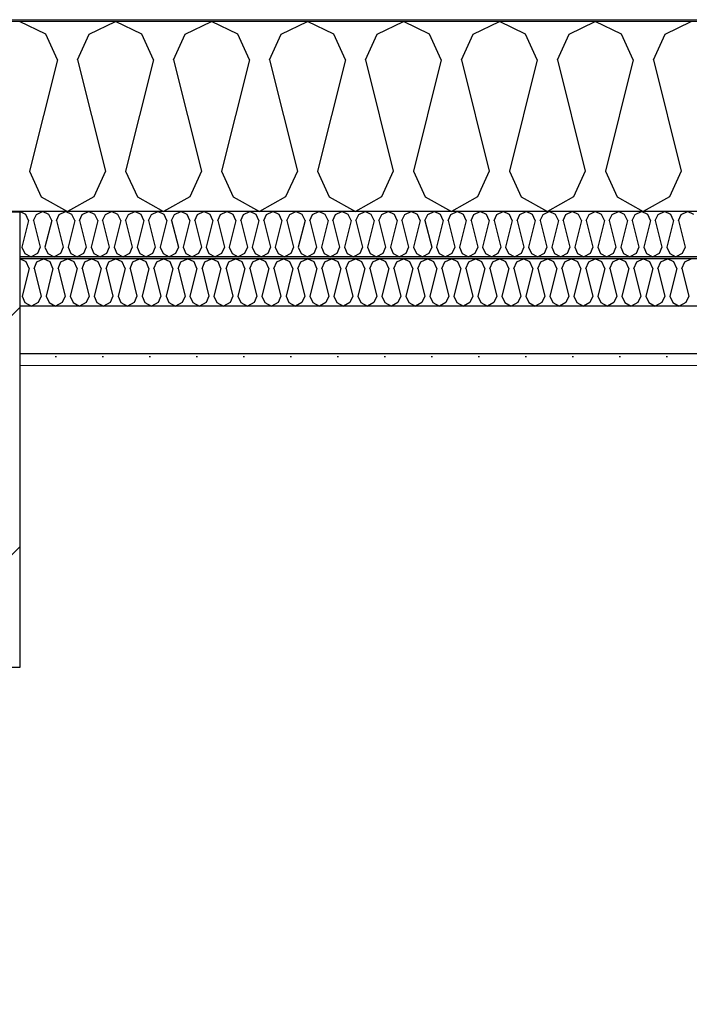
# Model space of a CAD drawing. Header units: millimetres. Extents: x -8544 to 51179, y -2070 to 23603.
# Tile 152 of 174: x 35512 to 36224, y 7279 to 8325. Entities that reach past the tile are written whole.
import ezdxf

# ---------------------------------------------------------------- set-up
doc = ezdxf.new("R2010")
doc.units = ezdxf.units.MM
doc.header["$LTSCALE"] = 0.5
doc.header["$MEASUREMENT"] = 0
doc.linetypes.add('PLINE', pattern=[0])
for name, color, linetype in [('223- Bjelker', 7, 'Continuous'), ('223- Bjelker (Skravur)', 7, 'Continuous'), ('256- Faste himlinger og overflatebehandling (Skravur)(Nye konstruksjoner)', 7, 'Continuous'), ('256- Faste himlinger og overflatebehandling(Nye konstruksjoner)', 7, 'Continuous'), ('261- Primærkonstruksjon (tak)', 7, 'Continuous'), ('261- Primærkonstruksjon (tak) (Skravur)', 7, 'Continuous'), ('262- Taktekking (Skravur)(Nye konstruksjoner)', 7, 'Continuous'), ('832- Tekst bygning(Nye konstruksjoner)', 7, 'Continuous')]:
    doc.layers.add(name, color=color, linetype=linetype)
doc.layers.add('236- Innvendig kledning og overflate(Nye konstruksjoner)', color=7, linetype='Continuous', lineweight=0)
doc.layers.add('262- Taktekking(Nye konstruksjoner)', color=7, linetype='Continuous', lineweight=0)
doc.dimstyles.new('GENERATED_STYLE__2', dxfattribs={"dimtxt": 0.18, "dimasz": 182.4, "dimexe": 0.18, "dimexo": 0.0625, "dimgap": 0, "dimtad": 0, "dimtih": 1, "dimtoh": 1, "dimdec": 4, "dimzin": 0, "dimdsep": 46, "dimcen": 0.09, "dimadec": 0, "dimazin": 0, "dimtfac": 1, "dimtdec": 4, "dimtmove": 0, "dimatfit": 3, "dimldrblk": 'ARROWHEAD_5', "dimfxl": 1, "dimtolj": 1, "dimtzin": 0, "dimarcsym": 0})

# ---------------------------------------------------------------- blocks, each defined once
blk = doc.blocks.new('*X10')
at = {"layer": '261- Primærkonstruksjon (tak) (Skravur)', "linetype": 'PLINE'}
for p, q in [((35539.5, 8310.2), (35511.7, 8323.4)), ((35585.8, 8310.2), (35613.7, 8323.4)), ((35641.6, 8310.2), (35613.7, 8323.4)), ((35687.9, 8310.2), (35715.7, 8323.4)), ((35743.6, 8310.2), (35715.7, 8323.4)), ((35789.9, 8310.2), (35817.8, 8323.4)), ((35845.7, 8310.2), (35817.8, 8323.4)), ((35892, 8310.2), (35919.8, 8323.4)), ((35947.7, 8310.2), (35919.8, 8323.4)), ((35994, 8310.2), (36021.9, 8323.4)), ((36049.7, 8310.2), (36021.9, 8323.4)), ((36096.1, 8310.2), (36123.9, 8323.4)), ((36151.8, 8310.2), (36123.9, 8323.4)), ((36198.1, 8310.2), (36226, 8323.4)), ((35552, 8282.9), (35539.5, 8310.2)), ((35573.4, 8282.9), (35585.8, 8310.2)), ((35654, 8282.9), (35641.6, 8310.2)), ((35675.4, 8282.9), (35687.9, 8310.2)), ((35756, 8282.9), (35743.6, 8310.2)), ((35777.5, 8282.9), (35789.9, 8310.2)), ((35858.1, 8282.9), (35845.7, 8310.2)), ((35879.5, 8282.9), (35892, 8310.2)), ((35960.1, 8282.9), (35947.7, 8310.2)), ((35981.6, 8282.9), (35994, 8310.2)), ((36062.2, 8282.9), (36049.7, 8310.2)), ((36083.6, 8282.9), (36096.1, 8310.2)), ((36164.2, 8282.9), (36151.8, 8310.2)), ((36185.7, 8282.9), (36198.1, 8310.2)), ((35552, 8282.9), (35522.4, 8164.6)), ((35573.4, 8282.9), (35603, 8164.6)), ((35654, 8282.9), (35624.4, 8164.6)), ((35675.4, 8282.9), (35705, 8164.6)), ((35756, 8282.9), (35726.5, 8164.6)), ((35777.5, 8282.9), (35807.1, 8164.6)), ((35858.1, 8282.9), (35828.5, 8164.6)), ((35879.5, 8282.9), (35909.1, 8164.6)), ((35960.1, 8282.9), (35930.6, 8164.6)), ((35981.6, 8282.9), (36011.2, 8164.6)), ((36062.2, 8282.9), (36032.6, 8164.6)), ((36083.6, 8282.9), (36113.2, 8164.6)), ((36164.2, 8282.9), (36134.6, 8164.6)), ((36185.7, 8282.9), (36215.2, 8164.6)), ((35522.4, 8164.6), (35534.8, 8137.3)), ((35603, 8164.6), (35590.5, 8137.3)), ((35624.4, 8164.6), (35636.9, 8137.3)), ((35705, 8164.6), (35692.6, 8137.3)), ((35726.5, 8164.6), (35738.9, 8137.3)), ((35807.1, 8164.6), (35794.6, 8137.3)), ((35828.5, 8164.6), (35840.9, 8137.3)), ((35909.1, 8164.6), (35896.7, 8137.3)), ((35930.6, 8164.6), (35943, 8137.3)), ((36011.2, 8164.6), (35998.7, 8137.3)), ((36032.6, 8164.6), (36045, 8137.3)), ((36113.2, 8164.6), (36100.8, 8137.3)), ((36134.6, 8164.6), (36147.1, 8137.3)), ((36215.2, 8164.6), (36202.8, 8137.3)), ((35534.8, 8137.3), (35562.7, 8121.7)), ((35590.5, 8137.3), (35562.7, 8121.7)), ((35636.9, 8137.3), (35664.7, 8121.7)), ((35692.6, 8137.3), (35664.7, 8121.7)), ((35738.9, 8137.3), (35766.8, 8121.7)), ((35794.6, 8137.3), (35766.8, 8121.7)), ((35840.9, 8137.3), (35868.8, 8121.7)), ((35896.7, 8137.3), (35868.8, 8121.7)), ((35943, 8137.3), (35970.9, 8121.7)), ((35998.7, 8137.3), (35970.9, 8121.7)), ((36045, 8137.3), (36072.9, 8121.7)), ((36100.8, 8137.3), (36072.9, 8121.7)), ((36147.1, 8137.3), (36174.9, 8121.7)), ((36202.8, 8137.3), (36174.9, 8121.7))]:
    blk.add_line(p, q, dxfattribs=at)
blk = doc.blocks.new('*X34')
at = {"layer": '256- Faste himlinger og overflatebehandling (Skravur)(Nye konstruksjoner)', "linetype": 'PLINE'}
for p, q in [((35518.3, 8118.5), (35511.9, 8121.6)), ((35521.3, 8112), (35514.2, 8083.6)), ((35521.3, 8112), (35518.3, 8118.5)), ((35526.5, 8112), (35529.5, 8118.5)), ((35526.5, 8112), (35533.6, 8083.6)), ((35529.5, 8118.5), (35536.1, 8121.7)), ((35542.8, 8118.5), (35536.1, 8121.7)), ((35545.8, 8112), (35538.7, 8083.6)), ((35545.8, 8112), (35542.8, 8118.5)), ((35551, 8112), (35553.9, 8118.5)), ((35551, 8112), (35558.1, 8083.6)), ((35553.9, 8118.5), (35560.6, 8121.7)), ((35567.3, 8118.5), (35560.6, 8121.7)), ((35570.3, 8112), (35563.2, 8083.6)), ((35570.3, 8112), (35567.3, 8118.5)), ((35575.5, 8112), (35578.4, 8118.5)), ((35575.5, 8112), (35582.6, 8083.6)), ((35578.4, 8118.5), (35585.1, 8121.7)), ((35591.8, 8118.5), (35585.1, 8121.7)), ((35594.8, 8112), (35587.7, 8083.6)), ((35594.8, 8112), (35591.8, 8118.5)), ((35599.9, 8112), (35602.9, 8118.5)), ((35599.9, 8112), (35607, 8083.6)), ((35602.9, 8118.5), (35609.6, 8121.7)), ((35616.3, 8118.5), (35609.6, 8121.7)), ((35619.3, 8112), (35612.2, 8083.6)), ((35619.3, 8112), (35616.3, 8118.5)), ((35624.4, 8112), (35627.4, 8118.5)), ((35624.4, 8112), (35631.5, 8083.6)), ((35627.4, 8118.5), (35634.1, 8121.7)), ((35640.8, 8118.5), (35634.1, 8121.7)), ((35643.8, 8112), (35636.7, 8083.6)), ((35643.8, 8112), (35640.8, 8118.5)), ((35648.9, 8112), (35651.9, 8118.5)), ((35648.9, 8112), (35656, 8083.6)), ((35651.9, 8118.5), (35658.6, 8121.7)), ((35665.3, 8118.5), (35658.6, 8121.7)), ((35668.3, 8112), (35661.2, 8083.6)), ((35668.3, 8112), (35665.3, 8118.5)), ((35673.4, 8112), (35676.4, 8118.5)), ((35673.4, 8112), (35680.5, 8083.6)), ((35676.4, 8118.5), (35683.1, 8121.7)), ((35689.8, 8118.5), (35683.1, 8121.7)), ((35692.8, 8112), (35685.7, 8083.6)), ((35692.8, 8112), (35689.8, 8118.5)), ((35697.9, 8112), (35700.9, 8118.5)), ((35697.9, 8112), (35705, 8083.6)), ((35700.9, 8118.5), (35707.6, 8121.7)), ((35714.3, 8118.5), (35707.6, 8121.7)), ((35717.3, 8112), (35710.2, 8083.6)), ((35717.3, 8112), (35714.3, 8118.5)), ((35722.4, 8112), (35725.4, 8118.5)), ((35722.4, 8112), (35729.5, 8083.6)), ((35725.4, 8118.5), (35732.1, 8121.7)), ((35738.8, 8118.5), (35732.1, 8121.7)), ((35741.7, 8112), (35734.6, 8083.6)), ((35741.7, 8112), (35738.8, 8118.5)), ((35746.9, 8112), (35749.9, 8118.5)), ((35746.9, 8112), (35754, 8083.6)), ((35749.9, 8118.5), (35756.6, 8121.7)), ((35763.2, 8118.5), (35756.6, 8121.7)), ((35766.2, 8112), (35759.1, 8083.6)), ((35766.2, 8112), (35763.2, 8118.5)), ((35771.4, 8112), (35774.4, 8118.5)), ((35771.4, 8112), (35778.5, 8083.6)), ((35774.4, 8118.5), (35781.1, 8121.7)), ((35787.7, 8118.5), (35781.1, 8121.7)), ((35790.7, 8112), (35783.6, 8083.6)), ((35790.7, 8112), (35787.7, 8118.5)), ((35795.9, 8112), (35798.9, 8118.5)), ((35795.9, 8112), (35803, 8083.6)), ((35798.9, 8118.5), (35805.5, 8121.7)), ((35812.2, 8118.5), (35805.5, 8121.7)), ((35815.2, 8112), (35808.1, 8083.6)), ((35815.2, 8112), (35812.2, 8118.5)), ((35820.4, 8112), (35823.3, 8118.5)), ((35820.4, 8112), (35827.5, 8083.6)), ((35823.3, 8118.5), (35830, 8121.7)), ((35836.7, 8118.5), (35830, 8121.7)), ((35839.7, 8112), (35832.6, 8083.6)), ((35839.7, 8112), (35836.7, 8118.5)), ((35844.9, 8112), (35847.8, 8118.5)), ((35844.9, 8112), (35852, 8083.6)), ((35847.8, 8118.5), (35854.5, 8121.7)), ((35861.2, 8118.5), (35854.5, 8121.7)), ((35864.2, 8112), (35857.1, 8083.6)), ((35864.2, 8112), (35861.2, 8118.5)), ((35869.3, 8112), (35872.3, 8118.5)), ((35869.3, 8112), (35876.4, 8083.6)), ((35872.3, 8118.5), (35879, 8121.7)), ((35885.7, 8118.5), (35879, 8121.7)), ((35888.7, 8112), (35881.6, 8083.6)), ((35888.7, 8112), (35885.7, 8118.5)), ((35893.8, 8112), (35896.8, 8118.5)), ((35893.8, 8112), (35900.9, 8083.6)), ((35896.8, 8118.5), (35903.5, 8121.7)), ((35910.2, 8118.5), (35903.5, 8121.7)), ((35913.2, 8112), (35906.1, 8083.6)), ((35913.2, 8112), (35910.2, 8118.5)), ((35918.3, 8112), (35921.3, 8118.5)), ((35918.3, 8112), (35925.4, 8083.6)), ((35921.3, 8118.5), (35928, 8121.7)), ((35934.7, 8118.5), (35928, 8121.7)), ((35937.7, 8112), (35930.6, 8083.6)), ((35937.7, 8112), (35934.7, 8118.5)), ((35942.8, 8112), (35945.8, 8118.5)), ((35942.8, 8112), (35949.9, 8083.6)), ((35945.8, 8118.5), (35952.5, 8121.7)), ((35959.2, 8118.5), (35952.5, 8121.7)), ((35962.2, 8112), (35955.1, 8083.6)), ((35962.2, 8112), (35959.2, 8118.5)), ((35967.3, 8112), (35970.3, 8118.5)), ((35967.3, 8112), (35974.4, 8083.6)), ((35970.3, 8118.5), (35977, 8121.7)), ((35983.7, 8118.5), (35977, 8121.7)), ((35986.6, 8112), (35979.5, 8083.6)), ((35986.6, 8112), (35983.7, 8118.5)), ((35991.8, 8112), (35994.8, 8118.5)), ((35991.8, 8112), (35998.9, 8083.6)), ((35994.8, 8118.5), (36001.5, 8121.7)), ((36008.2, 8118.5), (36001.5, 8121.7)), ((36011.1, 8112), (36004, 8083.6)), ((36011.1, 8112), (36008.2, 8118.5)), ((36016.3, 8112), (36019.3, 8118.5)), ((36016.3, 8112), (36023.4, 8083.6)), ((36019.3, 8118.5), (36026, 8121.7)), ((36032.6, 8118.5), (36026, 8121.7)), ((36035.6, 8112), (36028.5, 8083.6)), ((36035.6, 8112), (36032.6, 8118.5)), ((36040.8, 8112), (36043.8, 8118.5)), ((36040.8, 8112), (36047.9, 8083.6)), ((36043.8, 8118.5), (36050.4, 8121.7)), ((36057.1, 8118.5), (36050.4, 8121.7)), ((36060.1, 8112), (36053, 8083.6)), ((36060.1, 8112), (36057.1, 8118.5)), ((36065.3, 8112), (36068.3, 8118.5)), ((36065.3, 8112), (36072.4, 8083.6)), ((36068.3, 8118.5), (36074.9, 8121.7)), ((36081.6, 8118.5), (36074.9, 8121.7)), ((36084.6, 8112), (36077.5, 8083.6)), ((36084.6, 8112), (36081.6, 8118.5)), ((36089.8, 8112), (36092.7, 8118.5)), ((36089.8, 8112), (36096.9, 8083.6)), ((36092.7, 8118.5), (36099.4, 8121.7)), ((36106.1, 8118.5), (36099.4, 8121.7)), ((36109.1, 8112), (36102, 8083.6)), ((36109.1, 8112), (36106.1, 8118.5)), ((36114.2, 8112), (36117.2, 8118.5)), ((36114.2, 8112), (36121.3, 8083.6)), ((36117.2, 8118.5), (36123.9, 8121.7)), ((36130.6, 8118.5), (36123.9, 8121.7)), ((36133.6, 8112), (36126.5, 8083.6)), ((36133.6, 8112), (36130.6, 8118.5)), ((36138.7, 8112), (36141.7, 8118.5)), ((36138.7, 8112), (36145.8, 8083.6)), ((36141.7, 8118.5), (36148.4, 8121.7)), ((36155.1, 8118.5), (36148.4, 8121.7)), ((36158.1, 8112), (36151, 8083.6)), ((36158.1, 8112), (36155.1, 8118.5)), ((36163.2, 8112), (36166.2, 8118.5)), ((36163.2, 8112), (36170.3, 8083.6)), ((36166.2, 8118.5), (36172.9, 8121.7)), ((36179.6, 8118.5), (36172.9, 8121.7)), ((36182.6, 8112), (36175.5, 8083.6)), ((36182.6, 8112), (36179.6, 8118.5)), ((36187.7, 8112), (36190.7, 8118.5)), ((36187.7, 8112), (36194.8, 8083.6)), ((36190.7, 8118.5), (36197.4, 8121.7)), ((36204.1, 8118.5), (36197.4, 8121.7)), ((36207.1, 8112), (36200, 8083.6)), ((36207.1, 8112), (36204.1, 8118.5)), ((36212.2, 8112), (36215.2, 8118.5)), ((36212.2, 8112), (36219.3, 8083.6)), ((36215.2, 8118.5), (36221.9, 8121.7)), ((36228.6, 8118.5), (36221.9, 8121.7)), ((35514.2, 8083.6), (35517.2, 8077)), ((35533.6, 8083.6), (35530.6, 8077)), ((35538.7, 8083.6), (35541.7, 8077)), ((35558.1, 8083.6), (35555.1, 8077)), ((35563.2, 8083.6), (35566.2, 8077)), ((35582.6, 8083.6), (35579.6, 8077)), ((35587.7, 8083.6), (35590.7, 8077)), ((35607, 8083.6), (35604.1, 8077)), ((35612.2, 8083.6), (35615.2, 8077)), ((35631.5, 8083.6), (35628.5, 8077)), ((35636.7, 8083.6), (35639.7, 8077)), ((35656, 8083.6), (35653, 8077)), ((35661.2, 8083.6), (35664.2, 8077)), ((35680.5, 8083.6), (35677.5, 8077)), ((35685.7, 8083.6), (35688.6, 8077)), ((35705, 8083.6), (35702, 8077)), ((35710.2, 8083.6), (35713.1, 8077)), ((35729.5, 8083.6), (35726.5, 8077)), ((35734.6, 8083.6), (35737.6, 8077)), ((35754, 8083.6), (35751, 8077)), ((35759.1, 8083.6), (35762.1, 8077)), ((35778.5, 8083.6), (35775.5, 8077)), ((35783.6, 8083.6), (35786.6, 8077)), ((35803, 8083.6), (35800, 8077)), ((35808.1, 8083.6), (35811.1, 8077)), ((35827.5, 8083.6), (35824.5, 8077)), ((35832.6, 8083.6), (35835.6, 8077)), ((35852, 8083.6), (35849, 8077)), ((35857.1, 8083.6), (35860.1, 8077)), ((35876.4, 8083.6), (35873.5, 8077)), ((35881.6, 8083.6), (35884.6, 8077)), ((35900.9, 8083.6), (35897.9, 8077)), ((35906.1, 8083.6), (35909.1, 8077)), ((35925.4, 8083.6), (35922.4, 8077)), ((35930.6, 8083.6), (35933.6, 8077)), ((35949.9, 8083.6), (35946.9, 8077)), ((35955.1, 8083.6), (35958, 8077)), ((35974.4, 8083.6), (35971.4, 8077)), ((35979.5, 8083.6), (35982.5, 8077)), ((35998.9, 8083.6), (35995.9, 8077)), ((36004, 8083.6), (36007, 8077)), ((36023.4, 8083.6), (36020.4, 8077)), ((36028.5, 8083.6), (36031.5, 8077)), ((36047.9, 8083.6), (36044.9, 8077)), ((36053, 8083.6), (36056, 8077)), ((36072.4, 8083.6), (36069.4, 8077)), ((36077.5, 8083.6), (36080.5, 8077)), ((36096.9, 8083.6), (36093.9, 8077)), ((36102, 8083.6), (36105, 8077)), ((36121.3, 8083.6), (36118.4, 8077)), ((36126.5, 8083.6), (36129.5, 8077)), ((36145.8, 8083.6), (36142.9, 8077)), ((36151, 8083.6), (36154, 8077)), ((36170.3, 8083.6), (36167.3, 8077)), ((36175.5, 8083.6), (36178.5, 8077)), ((36194.8, 8083.6), (36191.8, 8077)), ((36200, 8083.6), (36203, 8077)), ((36219.3, 8083.6), (36216.3, 8077)), ((35517.2, 8077), (35523.9, 8073.3)), ((35530.6, 8077), (35523.9, 8073.3)), ((35541.7, 8077), (35548.4, 8073.3)), ((35555.1, 8077), (35548.4, 8073.3)), ((35566.2, 8077), (35572.9, 8073.3)), ((35579.6, 8077), (35572.9, 8073.3)), ((35590.7, 8077), (35597.4, 8073.3)), ((35604.1, 8077), (35597.4, 8073.3)), ((35615.2, 8077), (35621.9, 8073.3)), ((35628.5, 8077), (35621.9, 8073.3)), ((35639.7, 8077), (35646.4, 8073.3)), ((35653, 8077), (35646.4, 8073.3)), ((35664.2, 8077), (35670.8, 8073.3)), ((35677.5, 8077), (35670.8, 8073.3)), ((35688.6, 8077), (35695.3, 8073.3)), ((35702, 8077), (35695.3, 8073.3)), ((35713.1, 8077), (35719.8, 8073.3)), ((35726.5, 8077), (35719.8, 8073.3)), ((35737.6, 8077), (35744.3, 8073.3)), ((35751, 8077), (35744.3, 8073.3)), ((35762.1, 8077), (35768.8, 8073.3)), ((35775.5, 8077), (35768.8, 8073.3)), ((35786.6, 8077), (35793.3, 8073.3)), ((35800, 8077), (35793.3, 8073.3)), ((35811.1, 8077), (35817.8, 8073.3)), ((35824.5, 8077), (35817.8, 8073.3)), ((35835.6, 8077), (35842.3, 8073.3)), ((35849, 8077), (35842.3, 8073.3)), ((35860.1, 8077), (35866.8, 8073.3)), ((35873.5, 8077), (35866.8, 8073.3)), ((35884.6, 8077), (35891.3, 8073.3)), ((35897.9, 8077), (35891.3, 8073.3)), ((35909.1, 8077), (35915.8, 8073.3)), ((35922.4, 8077), (35915.8, 8073.3)), ((35933.6, 8077), (35940.2, 8073.3)), ((35946.9, 8077), (35940.2, 8073.3)), ((35958, 8077), (35964.7, 8073.3)), ((35971.4, 8077), (35964.7, 8073.3)), ((35982.5, 8077), (35989.2, 8073.3)), ((35995.9, 8077), (35989.2, 8073.3)), ((36007, 8077), (36013.7, 8073.3)), ((36020.4, 8077), (36013.7, 8073.3)), ((36031.5, 8077), (36038.2, 8073.3)), ((36044.9, 8077), (36038.2, 8073.3)), ((36056, 8077), (36062.7, 8073.3)), ((36069.4, 8077), (36062.7, 8073.3)), ((36080.5, 8077), (36087.2, 8073.3)), ((36093.9, 8077), (36087.2, 8073.3)), ((36105, 8077), (36111.7, 8073.3)), ((36118.4, 8077), (36111.7, 8073.3)), ((36129.5, 8077), (36136.2, 8073.3)), ((36142.9, 8077), (36136.2, 8073.3)), ((36154, 8077), (36160.7, 8073.3)), ((36167.3, 8077), (36160.7, 8073.3)), ((36178.5, 8077), (36185.1, 8073.3)), ((36191.8, 8077), (36185.1, 8073.3)), ((36203, 8077), (36209.6, 8073.3)), ((36216.3, 8077), (36209.6, 8073.3))]:
    blk.add_line(p, q, dxfattribs=at)
blk = doc.blocks.new('*X35')
at = {"layer": '256- Faste himlinger og overflatebehandling (Skravur)(Nye konstruksjoner)', "linetype": 'PLINE'}
for p, q in [((35518.6, 8068), (35511.9, 8071.1)), ((35530.2, 8068), (35537.2, 8071.3)), ((35544.1, 8068), (35537.2, 8071.3)), ((35555.7, 8068), (35562.7, 8071.3)), ((35569.6, 8068), (35562.7, 8071.3)), ((35581.2, 8068), (35588.2, 8071.3)), ((35595.2, 8068), (35588.2, 8071.3)), ((35606.7, 8068), (35613.7, 8071.3)), ((35620.7, 8068), (35613.7, 8071.3)), ((35632.2, 8068), (35639.2, 8071.3)), ((35646.2, 8068), (35639.2, 8071.3)), ((35657.8, 8068), (35664.7, 8071.3)), ((35671.7, 8068), (35664.7, 8071.3)), ((35683.3, 8068), (35690.2, 8071.3)), ((35697.2, 8068), (35690.2, 8071.3)), ((35708.8, 8068), (35715.7, 8071.3)), ((35722.7, 8068), (35715.7, 8071.3)), ((35734.3, 8068), (35741.3, 8071.3)), ((35748.2, 8068), (35741.3, 8071.3)), ((35759.8, 8068), (35766.8, 8071.3)), ((35773.7, 8068), (35766.8, 8071.3)), ((35785.3, 8068), (35792.3, 8071.3)), ((35799.2, 8068), (35792.3, 8071.3)), ((35810.8, 8068), (35817.8, 8071.3)), ((35824.8, 8068), (35817.8, 8071.3)), ((35836.3, 8068), (35843.3, 8071.3)), ((35850.3, 8068), (35843.3, 8071.3)), ((35861.8, 8068), (35868.8, 8071.3)), ((35875.8, 8068), (35868.8, 8071.3)), ((35887.4, 8068), (35894.3, 8071.3)), ((35901.3, 8068), (35894.3, 8071.3)), ((35912.9, 8068), (35919.8, 8071.3)), ((35926.8, 8068), (35919.8, 8071.3)), ((35938.4, 8068), (35945.3, 8071.3)), ((35952.3, 8068), (35945.3, 8071.3)), ((35963.9, 8068), (35970.9, 8071.3)), ((35977.8, 8068), (35970.9, 8071.3)), ((35989.4, 8068), (35996.4, 8071.3)), ((36003.3, 8068), (35996.4, 8071.3)), ((36014.9, 8068), (36021.9, 8071.3)), ((36028.8, 8068), (36021.9, 8071.3)), ((36040.4, 8068), (36047.4, 8071.3)), ((36054.4, 8068), (36047.4, 8071.3)), ((36065.9, 8068), (36072.9, 8071.3)), ((36079.9, 8068), (36072.9, 8071.3)), ((36091.4, 8068), (36098.4, 8071.3)), ((36105.4, 8068), (36098.4, 8071.3)), ((36117, 8068), (36123.9, 8071.3)), ((36130.9, 8068), (36123.9, 8071.3)), ((36142.5, 8068), (36149.4, 8071.3)), ((36156.4, 8068), (36149.4, 8071.3)), ((36168, 8068), (36174.9, 8071.3)), ((36181.9, 8068), (36174.9, 8071.3)), ((36193.5, 8068), (36200.5, 8071.3)), ((36207.4, 8068), (36200.5, 8071.3)), ((36219, 8068), (36226, 8071.3)), ((35521.7, 8061.1), (35514.3, 8031.6)), ((35521.7, 8061.1), (35518.6, 8068)), ((35527.1, 8061.1), (35530.2, 8068)), ((35527.1, 8061.1), (35534.5, 8031.6)), ((35547.2, 8061.1), (35539.8, 8031.6)), ((35547.2, 8061.1), (35544.1, 8068)), ((35552.6, 8061.1), (35555.7, 8068)), ((35552.6, 8061.1), (35560, 8031.6)), ((35572.8, 8061.1), (35565.4, 8031.6)), ((35572.8, 8061.1), (35569.6, 8068)), ((35578.1, 8061.1), (35581.2, 8068)), ((35578.1, 8061.1), (35585.5, 8031.6)), ((35598.3, 8061.1), (35590.9, 8031.6)), ((35598.3, 8061.1), (35595.2, 8068)), ((35603.6, 8061.1), (35606.7, 8068)), ((35603.6, 8061.1), (35611, 8031.6)), ((35623.8, 8061.1), (35616.4, 8031.6)), ((35623.8, 8061.1), (35620.7, 8068)), ((35629.1, 8061.1), (35632.2, 8068)), ((35629.1, 8061.1), (35636.5, 8031.6)), ((35649.3, 8061.1), (35641.9, 8031.6)), ((35649.3, 8061.1), (35646.2, 8068)), ((35654.6, 8061.1), (35657.8, 8068)), ((35654.6, 8061.1), (35662, 8031.6)), ((35674.8, 8061.1), (35667.4, 8031.6)), ((35674.8, 8061.1), (35671.7, 8068)), ((35680.2, 8061.1), (35683.3, 8068)), ((35680.2, 8061.1), (35687.6, 8031.6)), ((35700.3, 8061.1), (35692.9, 8031.6)), ((35700.3, 8061.1), (35697.2, 8068)), ((35705.7, 8061.1), (35708.8, 8068)), ((35705.7, 8061.1), (35713.1, 8031.6)), ((35725.8, 8061.1), (35718.4, 8031.6)), ((35725.8, 8061.1), (35722.7, 8068)), ((35731.2, 8061.1), (35734.3, 8068)), ((35731.2, 8061.1), (35738.6, 8031.6)), ((35751.3, 8061.1), (35743.9, 8031.6)), ((35751.3, 8061.1), (35748.2, 8068)), ((35756.7, 8061.1), (35759.8, 8068)), ((35756.7, 8061.1), (35764.1, 8031.6)), ((35776.8, 8061.1), (35769.4, 8031.6)), ((35776.8, 8061.1), (35773.7, 8068)), ((35782.2, 8061.1), (35785.3, 8068)), ((35782.2, 8061.1), (35789.6, 8031.6)), ((35802.4, 8061.1), (35795, 8031.6)), ((35802.4, 8061.1), (35799.2, 8068)), ((35807.7, 8061.1), (35810.8, 8068)), ((35807.7, 8061.1), (35815.1, 8031.6)), ((35827.9, 8061.1), (35820.5, 8031.6)), ((35827.9, 8061.1), (35824.8, 8068)), ((35833.2, 8061.1), (35836.3, 8068)), ((35833.2, 8061.1), (35840.6, 8031.6)), ((35853.4, 8061.1), (35846, 8031.6)), ((35853.4, 8061.1), (35850.3, 8068)), ((35858.7, 8061.1), (35861.8, 8068)), ((35858.7, 8061.1), (35866.1, 8031.6)), ((35878.9, 8061.1), (35871.5, 8031.6)), ((35878.9, 8061.1), (35875.8, 8068)), ((35884.2, 8061.1), (35887.4, 8068)), ((35884.2, 8061.1), (35891.6, 8031.6)), ((35904.4, 8061.1), (35897, 8031.6)), ((35904.4, 8061.1), (35901.3, 8068)), ((35909.8, 8061.1), (35912.9, 8068)), ((35909.8, 8061.1), (35917.2, 8031.6)), ((35929.9, 8061.1), (35922.5, 8031.6)), ((35929.9, 8061.1), (35926.8, 8068)), ((35935.3, 8061.1), (35938.4, 8068)), ((35935.3, 8061.1), (35942.7, 8031.6)), ((35955.4, 8061.1), (35948, 8031.6)), ((35955.4, 8061.1), (35952.3, 8068)), ((35960.8, 8061.1), (35963.9, 8068)), ((35960.8, 8061.1), (35968.2, 8031.6)), ((35980.9, 8061.1), (35973.5, 8031.6)), ((35980.9, 8061.1), (35977.8, 8068)), ((35986.3, 8061.1), (35989.4, 8068)), ((35986.3, 8061.1), (35993.7, 8031.6)), ((36006.4, 8061.1), (35999, 8031.6)), ((36006.4, 8061.1), (36003.3, 8068)), ((36011.8, 8061.1), (36014.9, 8068)), ((36011.8, 8061.1), (36019.2, 8031.6)), ((36032, 8061.1), (36024.6, 8031.6)), ((36032, 8061.1), (36028.8, 8068)), ((36037.3, 8061.1), (36040.4, 8068)), ((36037.3, 8061.1), (36044.7, 8031.6)), ((36057.5, 8061.1), (36050.1, 8031.6)), ((36057.5, 8061.1), (36054.4, 8068)), ((36062.8, 8061.1), (36065.9, 8068)), ((36062.8, 8061.1), (36070.2, 8031.6)), ((36083, 8061.1), (36075.6, 8031.6)), ((36083, 8061.1), (36079.9, 8068)), ((36088.3, 8061.1), (36091.4, 8068)), ((36088.3, 8061.1), (36095.7, 8031.6)), ((36108.5, 8061.1), (36101.1, 8031.6)), ((36108.5, 8061.1), (36105.4, 8068)), ((36113.8, 8061.1), (36117, 8068)), ((36113.8, 8061.1), (36121.2, 8031.6)), ((36134, 8061.1), (36126.6, 8031.6)), ((36134, 8061.1), (36130.9, 8068)), ((36139.4, 8061.1), (36142.5, 8068)), ((36139.4, 8061.1), (36146.8, 8031.6)), ((36159.5, 8061.1), (36152.1, 8031.6)), ((36159.5, 8061.1), (36156.4, 8068)), ((36164.9, 8061.1), (36168, 8068)), ((36164.9, 8061.1), (36172.3, 8031.6)), ((36185, 8061.1), (36177.6, 8031.6)), ((36185, 8061.1), (36181.9, 8068)), ((36190.4, 8061.1), (36193.5, 8068)), ((36190.4, 8061.1), (36197.8, 8031.6)), ((36210.5, 8061.1), (36203.1, 8031.6)), ((36210.5, 8061.1), (36207.4, 8068)), ((36215.9, 8061.1), (36219, 8068)), ((36215.9, 8061.1), (36223.3, 8031.6)), ((35514.3, 8031.6), (35517.4, 8024.7)), ((35534.5, 8031.6), (35531.4, 8024.7)), ((35539.8, 8031.6), (35543, 8024.7)), ((35560, 8031.6), (35556.9, 8024.7)), ((35565.4, 8031.6), (35568.5, 8024.7)), ((35585.5, 8031.6), (35582.4, 8024.7)), ((35590.9, 8031.6), (35594, 8024.7)), ((35611, 8031.6), (35607.9, 8024.7)), ((35616.4, 8031.6), (35619.5, 8024.7)), ((35636.5, 8031.6), (35633.4, 8024.7)), ((35641.9, 8031.6), (35645, 8024.7)), ((35662, 8031.6), (35658.9, 8024.7)), ((35667.4, 8031.6), (35670.5, 8024.7)), ((35687.6, 8031.6), (35684.4, 8024.7)), ((35692.9, 8031.6), (35696, 8024.7)), ((35713.1, 8031.6), (35710, 8024.7)), ((35718.4, 8031.6), (35721.5, 8024.7)), ((35738.6, 8031.6), (35735.5, 8024.7)), ((35743.9, 8031.6), (35747, 8024.7)), ((35764.1, 8031.6), (35761, 8024.7)), ((35769.4, 8031.6), (35772.6, 8024.7)), ((35789.6, 8031.6), (35786.5, 8024.7)), ((35795, 8031.6), (35798.1, 8024.7)), ((35815.1, 8031.6), (35812, 8024.7)), ((35820.5, 8031.6), (35823.6, 8024.7)), ((35840.6, 8031.6), (35837.5, 8024.7)), ((35846, 8031.6), (35849.1, 8024.7)), ((35866.1, 8031.6), (35863, 8024.7)), ((35871.5, 8031.6), (35874.6, 8024.7)), ((35891.6, 8031.6), (35888.5, 8024.7)), ((35897, 8031.6), (35900.1, 8024.7)), ((35917.2, 8031.6), (35914, 8024.7)), ((35922.5, 8031.6), (35925.6, 8024.7)), ((35942.7, 8031.6), (35939.6, 8024.7)), ((35948, 8031.6), (35951.1, 8024.7)), ((35968.2, 8031.6), (35965.1, 8024.7)), ((35973.5, 8031.6), (35976.6, 8024.7)), ((35993.7, 8031.6), (35990.6, 8024.7)), ((35999, 8031.6), (36002.2, 8024.7)), ((36019.2, 8031.6), (36016.1, 8024.7)), ((36024.6, 8031.6), (36027.7, 8024.7)), ((36044.7, 8031.6), (36041.6, 8024.7)), ((36050.1, 8031.6), (36053.2, 8024.7)), ((36070.2, 8031.6), (36067.1, 8024.7)), ((36075.6, 8031.6), (36078.7, 8024.7)), ((36095.7, 8031.6), (36092.6, 8024.7)), ((36101.1, 8031.6), (36104.2, 8024.7)), ((36121.2, 8031.6), (36118.1, 8024.7)), ((36126.6, 8031.6), (36129.7, 8024.7)), ((36146.8, 8031.6), (36143.6, 8024.7)), ((36152.1, 8031.6), (36155.2, 8024.7)), ((36172.3, 8031.6), (36169.2, 8024.7)), ((36177.6, 8031.6), (36180.7, 8024.7)), ((36197.8, 8031.6), (36194.7, 8024.7)), ((36203.1, 8031.6), (36206.2, 8024.7)), ((36223.3, 8031.6), (36220.2, 8024.7)), ((35517.4, 8024.7), (35524.4, 8020.8)), ((35531.4, 8024.7), (35524.4, 8020.8)), ((35543, 8024.7), (35549.9, 8020.8)), ((35556.9, 8024.7), (35549.9, 8020.8)), ((35568.5, 8024.7), (35575.4, 8020.8)), ((35582.4, 8024.7), (35575.4, 8020.8)), ((35594, 8024.7), (35600.9, 8020.8)), ((35607.9, 8024.7), (35600.9, 8020.8)), ((35619.5, 8024.7), (35626.5, 8020.8)), ((35633.4, 8024.7), (35626.5, 8020.8)), ((35645, 8024.7), (35652, 8020.8)), ((35658.9, 8024.7), (35652, 8020.8)), ((35670.5, 8024.7), (35677.5, 8020.8)), ((35684.4, 8024.7), (35677.5, 8020.8)), ((35696, 8024.7), (35703, 8020.8)), ((35710, 8024.7), (35703, 8020.8)), ((35721.5, 8024.7), (35728.5, 8020.8)), ((35735.5, 8024.7), (35728.5, 8020.8)), ((35747, 8024.7), (35754, 8020.8)), ((35761, 8024.7), (35754, 8020.8)), ((35772.6, 8024.7), (35779.5, 8020.8)), ((35786.5, 8024.7), (35779.5, 8020.8)), ((35798.1, 8024.7), (35805, 8020.8)), ((35812, 8024.7), (35805, 8020.8)), ((35823.6, 8024.7), (35830.5, 8020.8)), ((35837.5, 8024.7), (35830.5, 8020.8)), ((35849.1, 8024.7), (35856.1, 8020.8)), ((35863, 8024.7), (35856.1, 8020.8)), ((35874.6, 8024.7), (35881.6, 8020.8)), ((35888.5, 8024.7), (35881.6, 8020.8)), ((35900.1, 8024.7), (35907.1, 8020.8)), ((35914, 8024.7), (35907.1, 8020.8)), ((35925.6, 8024.7), (35932.6, 8020.8)), ((35939.6, 8024.7), (35932.6, 8020.8)), ((35951.1, 8024.7), (35958.1, 8020.8)), ((35965.1, 8024.7), (35958.1, 8020.8)), ((35976.6, 8024.7), (35983.6, 8020.8)), ((35990.6, 8024.7), (35983.6, 8020.8)), ((36002.2, 8024.7), (36009.1, 8020.8)), ((36016.1, 8024.7), (36009.1, 8020.8)), ((36027.7, 8024.7), (36034.6, 8020.8)), ((36041.6, 8024.7), (36034.6, 8020.8)), ((36053.2, 8024.7), (36060.1, 8020.8)), ((36067.1, 8024.7), (36060.1, 8020.8)), ((36078.7, 8024.7), (36085.7, 8020.8)), ((36092.6, 8024.7), (36085.7, 8020.8)), ((36104.2, 8024.7), (36111.2, 8020.8)), ((36118.1, 8024.7), (36111.2, 8020.8)), ((36129.7, 8024.7), (36136.7, 8020.8)), ((36143.6, 8024.7), (36136.7, 8020.8)), ((36155.2, 8024.7), (36162.2, 8020.8)), ((36169.2, 8024.7), (36162.2, 8020.8)), ((36180.7, 8024.7), (36187.7, 8020.8)), ((36194.7, 8024.7), (36187.7, 8020.8)), ((36206.2, 8024.7), (36213.2, 8020.8)), ((36220.2, 8024.7), (36213.2, 8020.8))]:
    blk.add_line(p, q, dxfattribs=at)
blk = doc.blocks.new('ARROWHEAD_5')
at = {"linetype": 'Continuous'}
blk.add_hatch(color=256, dxfattribs=at).paths.add_polyline_path([(-1, 0.2679), (0, 0), (-1, -0.2679)])
blk.add_line((0, 0), (-1, 0), dxfattribs=at)

msp = doc.modelspace()

# ---------------------------------------------------------------- hatches: boundary and pattern name
at = {"layer": '223- Bjelker (Skravur)', "linetype": 'Continuous'}
h = msp.add_hatch(dxfattribs=at)
h.set_pattern_fill('Skrålinjer_3', color=256, style=0, pattern_type=2)
h.set_pattern_definition([(45, (0, 0), (-127.2792, 127.2792), [])])
h.paths.add_polyline_path([(35321.9, 7636.9), (35511.9, 7636.9), (35511.9, 8121), (35321.9, 8121)])
at = {"layer": '256- Faste himlinger og overflatebehandling (Skravur)(Nye konstruksjoner)', "linetype": 'Continuous'}
msp.add_hatch(color=256, dxfattribs=at).paths.add_polyline_path([(35511.9, 8071.3), (38749.4, 8071.3), (38749.4, 8073.3), (35511.9, 8073.3)])
h = msp.add_hatch(dxfattribs=at)
h.set_pattern_fill('Gips', color=256, style=0, pattern_type=2)
h.set_pattern_definition([(0, (0, 0), (0, 86.60254), [0, -50]), (0, (25, 43.3), (0, 86.60254), [0, -50])])
h.paths.add_polyline_path([(35511.9, 7957.8), (38749.4, 7957.8), (38749.4, 7970.4), (35511.9, 7970.4)])
at = {"layer": '262- Taktekking (Skravur)(Nye konstruksjoner)', "linetype": 'Continuous'}
h = msp.add_hatch(dxfattribs=at)
h.set_pattern_fill('Prikker_tett', color=256, style=0, pattern_type=2)
h.set_pattern_definition([(0, (0, 0), (0, 43.30127), [0, -25]), (0, (12.5, 21.65), (0, 43.30127), [0, -25])])
h.paths.add_polyline_path([(28071.9, 8323.4), (39161.9, 8323.4), (39161.9, 8325.4), (28071.9, 8325.4)])

# ---------------------------------------------------------------- linework, layer by layer
at = {"layer": '223- Bjelker', "linetype": 'PLINE'}
for p, q in [((35511.9, 8121), (35321.9, 8121)), ((35511.9, 7957.8), (35511.9, 7636.9)), ((35511.9, 7636.9), (35321.9, 7636.9))]:
    msp.add_line(p, q, dxfattribs=at)
at = {"layer": '223- Bjelker', "linetype": 'PLINE', "flags": 128}
msp.add_lwpolyline([(35511.9, 8121), (35511.9, 8073.3), (35511.9, 8071.3), (35511.9, 8020.8), (35511.9, 7970.4), (35511.9, 7957.8)], dxfattribs=at)
at = {"layer": '236- Innvendig kledning og overflate(Nye konstruksjoner)', "linetype": 'PLINE'}
msp.add_line((38749.4, 7957.8), (35511.9, 7957.8), dxfattribs=at)
at = {"layer": '256- Faste himlinger og overflatebehandling(Nye konstruksjoner)', "linetype": 'PLINE'}
for p, q in [((35511.9, 8121.7), (35511.9, 8121)), ((38749.4, 8073.3), (35511.9, 8073.3)), ((38749.4, 8071.3), (35511.9, 8071.3)), ((38749.4, 8020.8), (35511.9, 8020.8)), ((38749.4, 7970.4), (35511.9, 7970.4))]:
    msp.add_line(p, q, dxfattribs=at)
at = {"layer": '261- Primærkonstruksjon (tak)', "linetype": 'PLINE'}
for p, q in [((39111.9, 8323.4), (28121.9, 8323.4)), ((35511.9, 8121.7), (35321.9, 8121.7)), ((38749.4, 8121.7), (35511.9, 8121.7))]:
    msp.add_line(p, q, dxfattribs=at)
at = {"layer": '262- Taktekking(Nye konstruksjoner)', "linetype": 'PLINE'}
msp.add_line((39161.9, 8325.4), (28071.9, 8325.4), dxfattribs=at)

# ---------------------------------------------------------------- block references
at = {"layer": '256- Faste himlinger og overflatebehandling(Nye konstruksjoner)'}
for name in ['*X34', '*X35']:
    msp.add_blockref(name, (0, 0), dxfattribs=at)
at = {"layer": '261- Primærkonstruksjon (tak)'}
msp.add_blockref('*X10', (0, 0), dxfattribs=at)

# ---------------------------------------------------------------- leaders
at = {"layer": '832- Tekst bygning(Nye konstruksjoner)', "linetype": 'PLINE', "annotation_type": 0, "has_hookline": 1, "hookline_direction": 1, "text_width": 1686.7}
msp.add_leader([(38936.6, 7323.5), (36966.5, 7368.9)], dimstyle='GENERATED_STYLE__2', dxfattribs=at)

doc.saveas('drawing.dxf')
